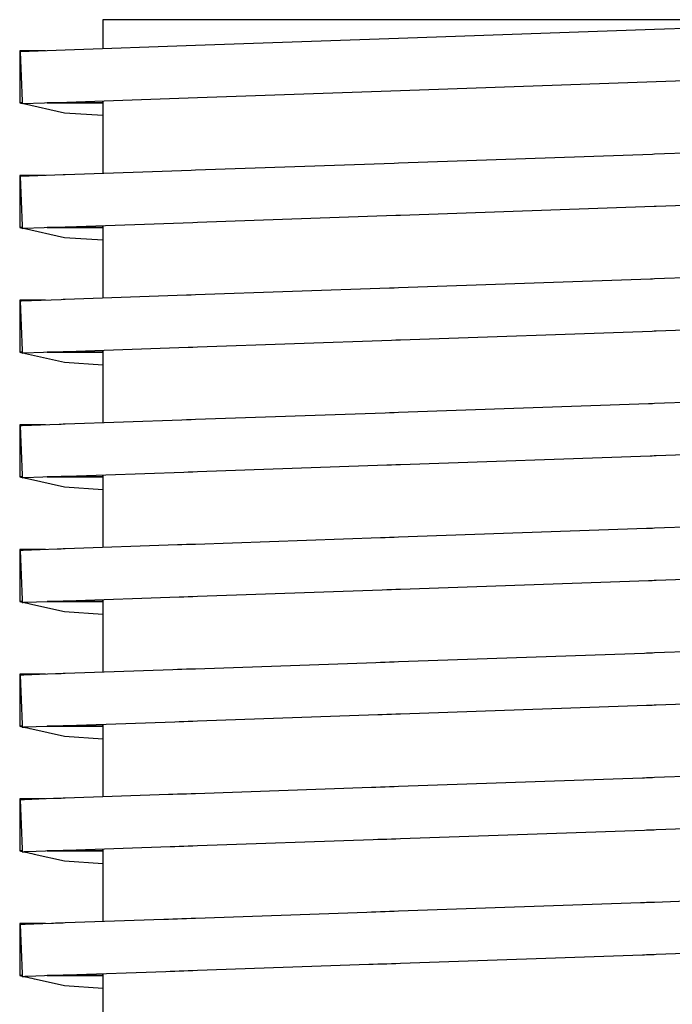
# Model space of a CAD drawing. Header units: millimetres. Extents: x -300186 to 535164, y -28581 to 763383.
# Tile 24 of 256: x -12524 to -12499, y 128343 to 128381. Entities that reach past the tile are written whole.
import ezdxf

# ---------------------------------------------------------------- set-up
doc = ezdxf.new("R2010")
doc.units = ezdxf.units.MM
doc.header["$LTSCALE"] = 10
doc.layers.add('L_Vaillant_Logo___RFER__0', color=7, linetype='Continuous')

msp = doc.modelspace()

# ---------------------------------------------------------------- linework, layer by layer
at = {"layer": 'L_Vaillant_Logo___RFER__0', "color": 0}
for p, q in [((-12521.132, 128380.52, 0), (-12521.132, 128379.402, 0)), ((-12519.565, 128380.52, 0), (-12521.132, 128380.52, 0)), ((-12515.016, 128380.52, 0), (-12519.565, 128380.52, 0)), ((-12507.931, 128380.52, 0), (-12515.016, 128380.52, 0)), ((-12499.003, 128380.52, 0), (-12507.931, 128380.52, 0)), ((-12489.107, 128380.52, 0), (-12499.981, 128380.14, 0)), ((-12499.981, 128380.14, 0), (-12509.792, 128379.798, 0)), ((-12509.792, 128379.798, 0), (-12517.577, 128379.526, 0)), ((-12524.299, 128379.325, 0), (-12524.319, 128379.325, 0)), ((-12524.319, 128379.325, 0), (-12524.319, 128377.334, 0)), ((-12523.331, 128379.325, 0), (-12524.299, 128379.325, 0)), ((-12522.575, 128379.351, 0), (-12524.298, 128379.291, 0)), ((-12524.298, 128379.291, 0), (-12524.221, 128377.396, 0)), ((-12517.577, 128379.526, 0), (-12522.575, 128379.351, 0)), ((-12499.912, 128378.15, 0), (-12489.037, 128378.53, 0)), ((-12509.722, 128377.807, 0), (-12499.912, 128378.15, 0)), ((-12517.507, 128377.535, 0), (-12509.722, 128377.807, 0)), ((-12524.319, 128377.334, 0), (-12524.269, 128377.323, 0)), ((-12524.218, 128377.334, 0), (-12524.319, 128377.334, 0)), ((-12524.319, 128377.334, 0), (-12524.218, 128377.334, 0)), ((-12524.269, 128377.323, 0), (-12524.229, 128377.315, 0)), ((-12524.229, 128377.332, 0), (-12524.218, 128377.334, 0)), ((-12524.229, 128377.332, 0), (-12524.228, 128377.301, 0)), ((-12524.228, 128377.301, 0), (-12522.506, 128377.361, 0)), ((-12524.221, 128377.396, 0), (-12524.218, 128377.334, 0)), ((-12524.175, 128377.303, 0), (-12522.596, 128376.955, 0)), ((-12521.132, 128377.334, 0), (-12523.262, 128377.334, 0)), ((-12523.262, 128377.334, 0), (-12521.132, 128377.334, 0)), ((-12522.506, 128377.361, 0), (-12517.507, 128377.535, 0)), ((-12521.132, 128377.409, 0), (-12521.132, 128377.334, 0)), ((-12521.132, 128377.334, 0), (-12521.132, 128377.409, 0)), ((-12521.132, 128377.334, 0), (-12521.127, 128377.333, 0)), ((-12521.127, 128377.333, 0), (-12521.132, 128377.334, 0)), ((-12521.132, 128377.332, 0), (-12521.127, 128377.333, 0)), ((-12521.132, 128377.332, 0), (-12521.132, 128376.935, 0)), ((-12521.127, 128377.409, 0), (-12521.127, 128377.333, 0)), ((-12522.596, 128376.955, 0), (-12521.132, 128376.854, 0)), ((-12521.132, 128376.935, 0), (-12521.132, 128374.621, 0)), ((-12489.96, 128375.71, 0), (-12499.981, 128375.36, 0)), ((-12509.792, 128375.017, 0), (-12509.965, 128375.011, 0)), ((-12500.057, 128375.357, 0), (-12509.792, 128375.017, 0)), ((-12499.981, 128375.36, 0), (-12500.057, 128375.357, 0)), ((-12517.75, 128374.74, 0), (-12522.575, 128374.571, 0)), ((-12517.577, 128374.746, 0), (-12517.75, 128374.74, 0)), ((-12509.965, 128375.011, 0), (-12517.577, 128374.746, 0)), ((-12524.299, 128374.545, 0), (-12524.319, 128374.545, 0)), ((-12524.319, 128374.545, 0), (-12524.319, 128372.554, 0)), ((-12524.132, 128374.545, 0), (-12524.299, 128374.545, 0)), ((-12524.271, 128374.512, 0), (-12524.298, 128374.511, 0)), ((-12524.298, 128374.511, 0), (-12524.221, 128372.615, 0)), ((-12522.651, 128374.568, 0), (-12524.271, 128374.512, 0)), ((-12523.331, 128374.545, 0), (-12524.132, 128374.545, 0)), ((-12522.575, 128374.571, 0), (-12522.651, 128374.568, 0)), ((-12499.912, 128373.369, 0), (-12489.357, 128373.738, 0)), ((-12509.722, 128373.027, 0), (-12499.987, 128373.367, 0)), ((-12499.987, 128373.367, 0), (-12499.912, 128373.369, 0)), ((-12517.681, 128372.749, 0), (-12517.507, 128372.755, 0)), ((-12517.507, 128372.755, 0), (-12509.895, 128373.021, 0)), ((-12509.895, 128373.021, 0), (-12509.722, 128373.027, 0)), ((-12524.319, 128372.554, 0), (-12524.269, 128372.543, 0)), ((-12524.218, 128372.554, 0), (-12524.319, 128372.554, 0)), ((-12524.319, 128372.554, 0), (-12524.218, 128372.554, 0)), ((-12524.269, 128372.543, 0), (-12524.229, 128372.534, 0)), ((-12524.229, 128372.552, 0), (-12524.218, 128372.554, 0)), ((-12524.229, 128372.552, 0), (-12524.228, 128372.52, 0)), ((-12524.228, 128372.52, 0), (-12524.191, 128372.522, 0)), ((-12524.221, 128372.615, 0), (-12524.218, 128372.554, 0)), ((-12524.191, 128372.522, 0), (-12522.581, 128372.578, 0)), ((-12524.175, 128372.522, 0), (-12522.596, 128372.174, 0)), ((-12521.132, 128372.554, 0), (-12523.262, 128372.554, 0)), ((-12523.262, 128372.554, 0), (-12521.132, 128372.554, 0)), ((-12522.581, 128372.578, 0), (-12522.506, 128372.58, 0)), ((-12522.506, 128372.58, 0), (-12517.681, 128372.749, 0)), ((-12521.132, 128372.628, 0), (-12521.132, 128372.554, 0)), ((-12521.132, 128372.554, 0), (-12521.132, 128372.628, 0)), ((-12521.132, 128372.554, 0), (-12521.127, 128372.553, 0)), ((-12521.127, 128372.553, 0), (-12521.132, 128372.554, 0)), ((-12521.132, 128372.552, 0), (-12521.127, 128372.553, 0)), ((-12521.132, 128372.552, 0), (-12521.132, 128369.841, 0)), ((-12521.127, 128372.629, 0), (-12521.127, 128372.553, 0)), ((-12522.596, 128372.174, 0), (-12521.132, 128372.074, 0)), ((-12489.7, 128370.939, 0), (-12499.981, 128370.58, 0)), ((-12500.132, 128370.574, 0), (-12509.792, 128370.237, 0)), ((-12500.057, 128370.577, 0), (-12500.132, 128370.574, 0)), ((-12499.981, 128370.58, 0), (-12500.057, 128370.577, 0)), ((-12510.138, 128370.225, 0), (-12517.577, 128369.965, 0)), ((-12509.965, 128370.231, 0), (-12510.138, 128370.225, 0)), ((-12509.792, 128370.237, 0), (-12509.965, 128370.231, 0)), ((-12524.299, 128369.764, 0), (-12524.319, 128369.764, 0)), ((-12524.319, 128369.764, 0), (-12524.319, 128367.773, 0)), ((-12524.132, 128369.764, 0), (-12524.299, 128369.764, 0)), ((-12524.271, 128369.731, 0), (-12524.298, 128369.73, 0)), ((-12524.298, 128369.73, 0), (-12524.221, 128367.835, 0)), ((-12524.245, 128369.732, 0), (-12524.271, 128369.731, 0)), ((-12522.726, 128369.785, 0), (-12524.245, 128369.732, 0)), ((-12523.965, 128369.764, 0), (-12524.132, 128369.764, 0)), ((-12523.331, 128369.764, 0), (-12523.965, 128369.764, 0)), ((-12522.651, 128369.788, 0), (-12522.726, 128369.785, 0)), ((-12522.575, 128369.791, 0), (-12522.651, 128369.788, 0)), ((-12517.923, 128369.953, 0), (-12522.575, 128369.791, 0)), ((-12517.75, 128369.959, 0), (-12517.923, 128369.953, 0)), ((-12517.577, 128369.965, 0), (-12517.75, 128369.959, 0)), ((-12499.912, 128368.589, 0), (-12489.885, 128368.939, 0)), ((-12517.507, 128367.974, 0), (-12510.068, 128368.234, 0)), ((-12510.068, 128368.234, 0), (-12509.895, 128368.24, 0)), ((-12509.895, 128368.24, 0), (-12509.722, 128368.246, 0)), ((-12509.722, 128368.246, 0), (-12500.062, 128368.584, 0)), ((-12500.062, 128368.584, 0), (-12499.987, 128368.586, 0)), ((-12499.987, 128368.586, 0), (-12499.912, 128368.589, 0)), ((-12522.506, 128367.8, 0), (-12517.854, 128367.962, 0)), ((-12521.132, 128367.848, 0), (-12521.132, 128367.773, 0)), ((-12521.132, 128367.773, 0), (-12521.132, 128367.848, 0)), ((-12521.127, 128367.848, 0), (-12521.127, 128367.772, 0)), ((-12517.854, 128367.962, 0), (-12517.681, 128367.968, 0)), ((-12517.681, 128367.968, 0), (-12517.507, 128367.974, 0)), ((-12524.319, 128367.773, 0), (-12524.269, 128367.762, 0)), ((-12524.218, 128367.773, 0), (-12524.319, 128367.773, 0)), ((-12524.319, 128367.773, 0), (-12524.218, 128367.773, 0)), ((-12524.269, 128367.762, 0), (-12524.229, 128367.754, 0)), ((-12524.229, 128367.771, 0), (-12524.218, 128367.773, 0)), ((-12524.229, 128367.771, 0), (-12524.228, 128367.74, 0)), ((-12524.228, 128367.74, 0), (-12524.191, 128367.741, 0)), ((-12524.221, 128367.835, 0), (-12524.218, 128367.773, 0)), ((-12524.191, 128367.741, 0), (-12524.164, 128367.742, 0)), ((-12524.175, 128367.742, 0), (-12524.101, 128367.725, 0)), ((-12524.164, 128367.742, 0), (-12522.656, 128367.795, 0)), ((-12524.101, 128367.725, 0), (-12522.596, 128367.394, 0)), ((-12521.132, 128367.773, 0), (-12523.262, 128367.773, 0)), ((-12523.262, 128367.773, 0), (-12521.132, 128367.773, 0)), ((-12522.656, 128367.795, 0), (-12522.581, 128367.797, 0)), ((-12522.581, 128367.797, 0), (-12522.506, 128367.8, 0)), ((-12521.132, 128367.773, 0), (-12521.127, 128367.772, 0)), ((-12521.127, 128367.772, 0), (-12521.132, 128367.773, 0)), ((-12521.132, 128367.771, 0), (-12521.127, 128367.772, 0)), ((-12521.132, 128367.771, 0), (-12521.132, 128365.06, 0)), ((-12522.596, 128367.394, 0), (-12521.132, 128367.293, 0)), ((-12490.229, 128366.14, 0), (-12499.981, 128365.799, 0)), ((-12500.207, 128365.791, 0), (-12509.792, 128365.456, 0)), ((-12500.132, 128365.794, 0), (-12500.207, 128365.791, 0)), ((-12500.057, 128365.796, 0), (-12500.132, 128365.794, 0)), ((-12499.981, 128365.799, 0), (-12500.057, 128365.796, 0)), ((-12510.311, 128365.438, 0), (-12517.577, 128365.185, 0)), ((-12510.138, 128365.444, 0), (-12510.311, 128365.438, 0)), ((-12509.965, 128365.45, 0), (-12510.138, 128365.444, 0)), ((-12509.792, 128365.456, 0), (-12509.965, 128365.45, 0)), ((-12524.299, 128364.984, 0), (-12524.319, 128364.984, 0)), ((-12524.319, 128364.984, 0), (-12524.319, 128362.993, 0)), ((-12524.132, 128364.984, 0), (-12524.299, 128364.984, 0)), ((-12524.271, 128364.951, 0), (-12524.298, 128364.95, 0)), ((-12524.298, 128364.95, 0), (-12524.221, 128363.054, 0)), ((-12524.245, 128364.952, 0), (-12524.271, 128364.951, 0)), ((-12524.218, 128364.953, 0), (-12524.245, 128364.952, 0)), ((-12522.801, 128365.002, 0), (-12524.218, 128364.953, 0)), ((-12523.965, 128364.984, 0), (-12524.132, 128364.984, 0)), ((-12523.798, 128364.984, 0), (-12523.965, 128364.984, 0)), ((-12523.331, 128364.984, 0), (-12523.798, 128364.984, 0)), ((-12522.726, 128365.005, 0), (-12522.801, 128365.002, 0)), ((-12522.651, 128365.007, 0), (-12522.726, 128365.005, 0)), ((-12522.575, 128365.01, 0), (-12522.651, 128365.007, 0)), ((-12518.097, 128365.166, 0), (-12522.575, 128365.01, 0)), ((-12517.923, 128365.172, 0), (-12518.097, 128365.166, 0)), ((-12517.75, 128365.179, 0), (-12517.923, 128365.172, 0)), ((-12517.577, 128365.185, 0), (-12517.75, 128365.179, 0)), ((-12499.912, 128363.808, 0), (-12490.414, 128364.14, 0)), ((-12509.722, 128363.466, 0), (-12500.138, 128363.8, 0)), ((-12500.138, 128363.8, 0), (-12500.062, 128363.803, 0)), ((-12500.062, 128363.803, 0), (-12499.987, 128363.806, 0)), ((-12499.987, 128363.806, 0), (-12499.912, 128363.808, 0)), ((-12517.507, 128363.194, 0), (-12510.242, 128363.448, 0)), ((-12510.242, 128363.448, 0), (-12510.068, 128363.454, 0)), ((-12510.068, 128363.454, 0), (-12509.895, 128363.46, 0)), ((-12509.895, 128363.46, 0), (-12509.722, 128363.466, 0)), ((-12524.319, 128362.993, 0), (-12524.269, 128362.982, 0)), ((-12524.218, 128362.993, 0), (-12524.319, 128362.993, 0)), ((-12524.319, 128362.993, 0), (-12524.218, 128362.993, 0)), ((-12524.269, 128362.982, 0), (-12524.229, 128362.973, 0)), ((-12524.229, 128362.991, 0), (-12524.218, 128362.993, 0)), ((-12524.229, 128362.991, 0), (-12524.228, 128362.959, 0)), ((-12524.228, 128362.959, 0), (-12524.191, 128362.961, 0)), ((-12524.221, 128363.054, 0), (-12524.218, 128362.993, 0)), ((-12524.191, 128362.961, 0), (-12524.164, 128362.961, 0)), ((-12524.175, 128362.961, 0), (-12524.101, 128362.945, 0)), ((-12524.164, 128362.961, 0), (-12524.138, 128362.962, 0)), ((-12524.138, 128362.962, 0), (-12522.731, 128363.012, 0)), ((-12524.101, 128362.945, 0), (-12524.017, 128362.926, 0)), ((-12521.132, 128362.993, 0), (-12523.262, 128362.993, 0)), ((-12523.262, 128362.993, 0), (-12521.132, 128362.993, 0)), ((-12522.731, 128363.012, 0), (-12522.656, 128363.014, 0)), ((-12522.656, 128363.014, 0), (-12522.581, 128363.017, 0)), ((-12522.581, 128363.017, 0), (-12522.506, 128363.019, 0)), ((-12522.506, 128363.019, 0), (-12518.027, 128363.176, 0)), ((-12521.132, 128363.067, 0), (-12521.132, 128362.993, 0)), ((-12521.132, 128362.993, 0), (-12521.132, 128363.067, 0)), ((-12521.132, 128362.993, 0), (-12521.127, 128362.992, 0)), ((-12521.127, 128362.992, 0), (-12521.132, 128362.993, 0)), ((-12521.132, 128362.991, 0), (-12521.127, 128362.992, 0)), ((-12521.132, 128362.991, 0), (-12521.132, 128360.28, 0)), ((-12521.127, 128363.068, 0), (-12521.127, 128362.992, 0)), ((-12518.027, 128363.176, 0), (-12517.854, 128363.182, 0)), ((-12517.854, 128363.182, 0), (-12517.681, 128363.188, 0)), ((-12517.681, 128363.188, 0), (-12517.507, 128363.194, 0)), ((-12524.017, 128362.926, 0), (-12522.596, 128362.613, 0)), ((-12522.596, 128362.613, 0), (-12521.132, 128362.513, 0)), ((-12490.757, 128361.341, 0), (-12499.981, 128361.019, 0)), ((-12509.965, 128360.67, 0), (-12510.138, 128360.664, 0)), ((-12509.792, 128360.676, 0), (-12509.965, 128360.67, 0)), ((-12500.282, 128361.008, 0), (-12509.792, 128360.676, 0)), ((-12500.207, 128361.011, 0), (-12500.282, 128361.008, 0)), ((-12500.132, 128361.013, 0), (-12500.207, 128361.011, 0)), ((-12500.057, 128361.016, 0), (-12500.132, 128361.013, 0)), ((-12499.981, 128361.019, 0), (-12500.057, 128361.016, 0)), ((-12518.27, 128360.38, 0), (-12522.575, 128360.23, 0)), ((-12518.097, 128360.386, 0), (-12518.27, 128360.38, 0)), ((-12517.923, 128360.392, 0), (-12518.097, 128360.386, 0)), ((-12517.75, 128360.398, 0), (-12517.923, 128360.392, 0)), ((-12517.577, 128360.404, 0), (-12517.75, 128360.398, 0)), ((-12510.484, 128360.652, 0), (-12517.577, 128360.404, 0)), ((-12510.311, 128360.658, 0), (-12510.484, 128360.652, 0)), ((-12510.138, 128360.664, 0), (-12510.311, 128360.658, 0)), ((-12524.299, 128360.203, 0), (-12524.319, 128360.203, 0)), ((-12524.319, 128360.203, 0), (-12524.319, 128358.213, 0)), ((-12524.132, 128360.203, 0), (-12524.299, 128360.203, 0)), ((-12524.271, 128360.17, 0), (-12524.298, 128360.169, 0)), ((-12524.298, 128360.169, 0), (-12524.221, 128358.274, 0)), ((-12524.245, 128360.171, 0), (-12524.271, 128360.17, 0)), ((-12524.218, 128360.172, 0), (-12524.245, 128360.171, 0)), ((-12524.192, 128360.173, 0), (-12524.218, 128360.172, 0)), ((-12522.876, 128360.219, 0), (-12524.192, 128360.173, 0)), ((-12523.965, 128360.203, 0), (-12524.132, 128360.203, 0)), ((-12523.798, 128360.203, 0), (-12523.965, 128360.203, 0)), ((-12523.631, 128360.203, 0), (-12523.798, 128360.203, 0)), ((-12523.331, 128360.203, 0), (-12523.631, 128360.203, 0)), ((-12522.801, 128360.222, 0), (-12522.876, 128360.219, 0)), ((-12522.726, 128360.224, 0), (-12522.801, 128360.222, 0)), ((-12522.651, 128360.227, 0), (-12522.726, 128360.224, 0)), ((-12522.575, 128360.23, 0), (-12522.651, 128360.227, 0)), ((-12499.912, 128359.028, 0), (-12490.943, 128359.341, 0)), ((-12509.722, 128358.685, 0), (-12500.213, 128359.017, 0)), ((-12500.213, 128359.017, 0), (-12500.138, 128359.02, 0)), ((-12500.138, 128359.02, 0), (-12500.062, 128359.023, 0)), ((-12500.062, 128359.023, 0), (-12499.987, 128359.025, 0)), ((-12499.987, 128359.025, 0), (-12499.912, 128359.028, 0)), ((-12517.854, 128358.401, 0), (-12517.681, 128358.407, 0)), ((-12517.681, 128358.407, 0), (-12517.507, 128358.413, 0)), ((-12517.507, 128358.413, 0), (-12510.415, 128358.661, 0)), ((-12510.415, 128358.661, 0), (-12510.242, 128358.667, 0)), ((-12510.242, 128358.667, 0), (-12510.068, 128358.673, 0)), ((-12510.068, 128358.673, 0), (-12509.895, 128358.679, 0)), ((-12509.895, 128358.679, 0), (-12509.722, 128358.685, 0)), ((-12524.319, 128358.213, 0), (-12524.269, 128358.201, 0)), ((-12524.218, 128358.213, 0), (-12524.319, 128358.213, 0)), ((-12524.319, 128358.213, 0), (-12524.218, 128358.213, 0)), ((-12524.269, 128358.201, 0), (-12524.229, 128358.193, 0)), ((-12524.229, 128358.21, 0), (-12524.218, 128358.213, 0)), ((-12524.229, 128358.21, 0), (-12524.228, 128358.179, 0)), ((-12524.228, 128358.179, 0), (-12524.191, 128358.18, 0)), ((-12524.221, 128358.274, 0), (-12524.218, 128358.213, 0)), ((-12524.191, 128358.18, 0), (-12524.164, 128358.181, 0)), ((-12524.175, 128358.181, 0), (-12524.101, 128358.164, 0)), ((-12524.164, 128358.181, 0), (-12524.138, 128358.182, 0)), ((-12524.138, 128358.182, 0), (-12524.111, 128358.183, 0)), ((-12524.111, 128358.183, 0), (-12522.807, 128358.228, 0)), ((-12524.101, 128358.164, 0), (-12524.017, 128358.146, 0)), ((-12524.017, 128358.146, 0), (-12523.933, 128358.128, 0)), ((-12523.933, 128358.128, 0), (-12522.596, 128357.833, 0)), ((-12521.132, 128358.213, 0), (-12523.262, 128358.213, 0)), ((-12523.262, 128358.213, 0), (-12521.132, 128358.213, 0)), ((-12522.807, 128358.228, 0), (-12522.731, 128358.231, 0)), ((-12522.731, 128358.231, 0), (-12522.656, 128358.234, 0)), ((-12522.656, 128358.234, 0), (-12522.581, 128358.236, 0)), ((-12522.581, 128358.236, 0), (-12522.506, 128358.239, 0)), ((-12522.506, 128358.239, 0), (-12518.2, 128358.389, 0)), ((-12521.132, 128358.287, 0), (-12521.132, 128358.213, 0)), ((-12521.132, 128358.213, 0), (-12521.132, 128358.287, 0)), ((-12521.132, 128358.213, 0), (-12521.127, 128358.211, 0)), ((-12521.127, 128358.211, 0), (-12521.132, 128358.213, 0)), ((-12521.132, 128358.21, 0), (-12521.127, 128358.211, 0)), ((-12521.132, 128358.21, 0), (-12521.132, 128355.499, 0)), ((-12521.127, 128358.287, 0), (-12521.127, 128358.211, 0)), ((-12518.2, 128358.389, 0), (-12518.027, 128358.395, 0)), ((-12518.027, 128358.395, 0), (-12517.854, 128358.401, 0)), ((-12522.596, 128357.833, 0), (-12521.132, 128357.733, 0)), ((-12491.286, 128356.542, 0), (-12499.981, 128356.238, 0)), ((-12500.358, 128356.225, 0), (-12509.792, 128355.895, 0)), ((-12500.282, 128356.228, 0), (-12500.358, 128356.225, 0)), ((-12500.207, 128356.23, 0), (-12500.282, 128356.228, 0)), ((-12500.132, 128356.233, 0), (-12500.207, 128356.23, 0)), ((-12500.057, 128356.235, 0), (-12500.132, 128356.233, 0)), ((-12499.981, 128356.238, 0), (-12500.057, 128356.235, 0)), ((-12510.658, 128355.865, 0), (-12517.577, 128355.624, 0)), ((-12510.484, 128355.871, 0), (-12510.658, 128355.865, 0)), ((-12510.311, 128355.877, 0), (-12510.484, 128355.871, 0)), ((-12510.138, 128355.883, 0), (-12510.311, 128355.877, 0)), ((-12509.965, 128355.889, 0), (-12510.138, 128355.883, 0)), ((-12509.792, 128355.895, 0), (-12509.965, 128355.889, 0)), ((-12524.299, 128355.423, 0), (-12524.319, 128355.423, 0)), ((-12524.319, 128355.423, 0), (-12524.319, 128353.432, 0)), ((-12524.132, 128355.423, 0), (-12524.299, 128355.423, 0)), ((-12524.271, 128355.39, 0), (-12524.298, 128355.389, 0)), ((-12524.298, 128355.389, 0), (-12524.221, 128353.493, 0)), ((-12524.245, 128355.391, 0), (-12524.271, 128355.39, 0)), ((-12524.218, 128355.392, 0), (-12524.245, 128355.391, 0)), ((-12524.192, 128355.393, 0), (-12524.218, 128355.392, 0)), ((-12524.165, 128355.394, 0), (-12524.192, 128355.393, 0)), ((-12522.951, 128355.436, 0), (-12524.165, 128355.394, 0)), ((-12523.965, 128355.423, 0), (-12524.132, 128355.423, 0)), ((-12523.798, 128355.423, 0), (-12523.965, 128355.423, 0)), ((-12523.631, 128355.423, 0), (-12523.798, 128355.423, 0)), ((-12523.464, 128355.423, 0), (-12523.631, 128355.423, 0)), ((-12523.331, 128355.423, 0), (-12523.464, 128355.423, 0)), ((-12522.876, 128355.439, 0), (-12522.951, 128355.436, 0)), ((-12522.801, 128355.441, 0), (-12522.876, 128355.439, 0)), ((-12522.726, 128355.444, 0), (-12522.801, 128355.441, 0)), ((-12522.651, 128355.446, 0), (-12522.726, 128355.444, 0)), ((-12522.575, 128355.449, 0), (-12522.651, 128355.446, 0)), ((-12518.443, 128355.593, 0), (-12522.575, 128355.449, 0)), ((-12518.27, 128355.599, 0), (-12518.443, 128355.593, 0)), ((-12518.097, 128355.605, 0), (-12518.27, 128355.599, 0)), ((-12517.923, 128355.612, 0), (-12518.097, 128355.605, 0)), ((-12517.75, 128355.618, 0), (-12517.923, 128355.612, 0)), ((-12517.577, 128355.624, 0), (-12517.75, 128355.618, 0)), ((-12499.912, 128354.247, 0), (-12491.472, 128354.542, 0)), ((-12517.507, 128353.633, 0), (-12510.588, 128353.875, 0)), ((-12510.588, 128353.875, 0), (-12510.415, 128353.881, 0)), ((-12510.415, 128353.881, 0), (-12510.242, 128353.887, 0)), ((-12510.242, 128353.887, 0), (-12510.068, 128353.893, 0)), ((-12510.068, 128353.893, 0), (-12509.895, 128353.899, 0)), ((-12509.895, 128353.899, 0), (-12509.722, 128353.905, 0)), ((-12509.722, 128353.905, 0), (-12500.288, 128354.234, 0)), ((-12500.288, 128354.234, 0), (-12500.213, 128354.237, 0)), ((-12500.213, 128354.237, 0), (-12500.138, 128354.24, 0)), ((-12500.138, 128354.24, 0), (-12500.062, 128354.242, 0)), ((-12500.062, 128354.242, 0), (-12499.987, 128354.245, 0)), ((-12499.987, 128354.245, 0), (-12499.912, 128354.247, 0)), ((-12522.506, 128353.458, 0), (-12518.373, 128353.603, 0)), ((-12521.132, 128353.506, 0), (-12521.132, 128353.432, 0)), ((-12521.132, 128353.432, 0), (-12521.132, 128353.506, 0)), ((-12521.127, 128353.507, 0), (-12521.127, 128353.431, 0)), ((-12518.373, 128353.603, 0), (-12518.2, 128353.609, 0)), ((-12518.2, 128353.609, 0), (-12518.027, 128353.615, 0)), ((-12518.027, 128353.615, 0), (-12517.854, 128353.621, 0)), ((-12517.854, 128353.621, 0), (-12517.681, 128353.627, 0)), ((-12517.681, 128353.627, 0), (-12517.507, 128353.633, 0)), ((-12524.319, 128353.432, 0), (-12524.269, 128353.421, 0)), ((-12524.218, 128353.432, 0), (-12524.319, 128353.432, 0)), ((-12524.319, 128353.432, 0), (-12524.218, 128353.432, 0)), ((-12524.269, 128353.421, 0), (-12524.229, 128353.412, 0)), ((-12524.229, 128353.43, 0), (-12524.218, 128353.432, 0)), ((-12524.229, 128353.43, 0), (-12524.228, 128353.398, 0)), ((-12524.228, 128353.398, 0), (-12524.191, 128353.4, 0)), ((-12524.221, 128353.493, 0), (-12524.218, 128353.432, 0)), ((-12524.191, 128353.4, 0), (-12524.164, 128353.401, 0)), ((-12524.175, 128353.4, 0), (-12524.101, 128353.384, 0)), ((-12524.164, 128353.401, 0), (-12524.138, 128353.401, 0)), ((-12524.138, 128353.401, 0), (-12524.111, 128353.402, 0)), ((-12524.111, 128353.402, 0), (-12524.085, 128353.403, 0)), ((-12524.101, 128353.384, 0), (-12524.017, 128353.365, 0)), ((-12524.085, 128353.403, 0), (-12522.882, 128353.445, 0)), ((-12524.017, 128353.365, 0), (-12523.933, 128353.347, 0)), ((-12523.933, 128353.347, 0), (-12523.85, 128353.329, 0)), ((-12523.85, 128353.329, 0), (-12522.596, 128353.052, 0)), ((-12521.132, 128353.432, 0), (-12523.262, 128353.432, 0)), ((-12523.262, 128353.432, 0), (-12521.132, 128353.432, 0)), ((-12522.882, 128353.445, 0), (-12522.807, 128353.448, 0)), ((-12522.807, 128353.448, 0), (-12522.731, 128353.451, 0)), ((-12522.731, 128353.451, 0), (-12522.656, 128353.453, 0)), ((-12522.656, 128353.453, 0), (-12522.581, 128353.456, 0)), ((-12522.581, 128353.456, 0), (-12522.506, 128353.458, 0)), ((-12521.132, 128353.432, 0), (-12521.127, 128353.431, 0)), ((-12521.127, 128353.431, 0), (-12521.132, 128353.432, 0)), ((-12521.132, 128353.43, 0), (-12521.127, 128353.431, 0)), ((-12521.132, 128353.43, 0), (-12521.132, 128350.719, 0)), ((-12522.596, 128353.052, 0), (-12521.132, 128352.952, 0)), ((-12491.815, 128351.743, 0), (-12499.981, 128351.458, 0)), ((-12500.433, 128351.442, 0), (-12509.792, 128351.115, 0)), ((-12500.358, 128351.444, 0), (-12500.433, 128351.442, 0)), ((-12500.282, 128351.447, 0), (-12500.358, 128351.444, 0)), ((-12500.207, 128351.45, 0), (-12500.282, 128351.447, 0)), ((-12500.132, 128351.452, 0), (-12500.207, 128351.45, 0)), ((-12500.057, 128351.455, 0), (-12500.132, 128351.452, 0)), ((-12499.981, 128351.458, 0), (-12500.057, 128351.455, 0)), ((-12510.831, 128351.079, 0), (-12517.577, 128350.843, 0)), ((-12510.658, 128351.085, 0), (-12510.831, 128351.079, 0)), ((-12510.484, 128351.091, 0), (-12510.658, 128351.085, 0)), ((-12510.311, 128351.097, 0), (-12510.484, 128351.091, 0)), ((-12510.138, 128351.103, 0), (-12510.311, 128351.097, 0)), ((-12509.965, 128351.109, 0), (-12510.138, 128351.103, 0)), ((-12509.792, 128351.115, 0), (-12509.965, 128351.109, 0)), ((-12524.299, 128350.642, 0), (-12524.319, 128350.642, 0)), ((-12524.319, 128350.642, 0), (-12524.319, 128348.652, 0)), ((-12524.132, 128350.642, 0), (-12524.299, 128350.642, 0)), ((-12524.271, 128350.609, 0), (-12524.298, 128350.608, 0)), ((-12524.298, 128350.608, 0), (-12524.221, 128348.713, 0)), ((-12524.245, 128350.61, 0), (-12524.271, 128350.609, 0)), ((-12524.218, 128350.611, 0), (-12524.245, 128350.61, 0)), ((-12524.192, 128350.612, 0), (-12524.218, 128350.611, 0)), ((-12524.165, 128350.613, 0), (-12524.192, 128350.612, 0)), ((-12524.139, 128350.614, 0), (-12524.165, 128350.613, 0)), ((-12523.027, 128350.653, 0), (-12524.139, 128350.614, 0)), ((-12523.965, 128350.642, 0), (-12524.132, 128350.642, 0)), ((-12523.798, 128350.642, 0), (-12523.965, 128350.642, 0)), ((-12523.631, 128350.642, 0), (-12523.798, 128350.642, 0)), ((-12523.464, 128350.642, 0), (-12523.631, 128350.642, 0)), ((-12523.331, 128350.642, 0), (-12523.464, 128350.642, 0)), ((-12522.951, 128350.655, 0), (-12523.027, 128350.653, 0)), ((-12522.876, 128350.658, 0), (-12522.951, 128350.655, 0)), ((-12522.801, 128350.661, 0), (-12522.876, 128350.658, 0)), ((-12522.726, 128350.663, 0), (-12522.801, 128350.661, 0)), ((-12522.651, 128350.666, 0), (-12522.726, 128350.663, 0)), ((-12522.575, 128350.669, 0), (-12522.651, 128350.666, 0)), ((-12518.616, 128350.807, 0), (-12522.575, 128350.669, 0)), ((-12518.443, 128350.813, 0), (-12518.616, 128350.807, 0)), ((-12518.27, 128350.819, 0), (-12518.443, 128350.813, 0)), ((-12518.097, 128350.825, 0), (-12518.27, 128350.819, 0)), ((-12517.923, 128350.831, 0), (-12518.097, 128350.825, 0)), ((-12517.75, 128350.837, 0), (-12517.923, 128350.831, 0)), ((-12517.577, 128350.843, 0), (-12517.75, 128350.837, 0)), ((-12499.912, 128349.467, 0), (-12492, 128349.743, 0)), ((-12509.722, 128349.124, 0), (-12500.363, 128349.451, 0)), ((-12500.363, 128349.451, 0), (-12500.288, 128349.454, 0)), ((-12500.288, 128349.454, 0), (-12500.213, 128349.456, 0)), ((-12500.213, 128349.456, 0), (-12500.138, 128349.459, 0)), ((-12500.138, 128349.459, 0), (-12500.062, 128349.462, 0)), ((-12500.062, 128349.462, 0), (-12499.987, 128349.464, 0)), ((-12499.987, 128349.464, 0), (-12499.912, 128349.467, 0)), ((-12517.507, 128348.852, 0), (-12510.761, 128349.088, 0)), ((-12510.761, 128349.088, 0), (-12510.588, 128349.094, 0)), ((-12510.588, 128349.094, 0), (-12510.415, 128349.1, 0)), ((-12510.415, 128349.1, 0), (-12510.242, 128349.106, 0)), ((-12510.242, 128349.106, 0), (-12510.068, 128349.112, 0)), ((-12510.068, 128349.112, 0), (-12509.895, 128349.118, 0)), ((-12509.895, 128349.118, 0), (-12509.722, 128349.124, 0)), ((-12524.319, 128348.652, 0), (-12524.269, 128348.64, 0)), ((-12524.218, 128348.652, 0), (-12524.319, 128348.652, 0)), ((-12524.319, 128348.652, 0), (-12524.218, 128348.652, 0)), ((-12524.269, 128348.64, 0), (-12524.229, 128348.632, 0)), ((-12524.229, 128348.649, 0), (-12524.218, 128348.652, 0)), ((-12524.229, 128348.649, 0), (-12524.228, 128348.618, 0)), ((-12524.228, 128348.618, 0), (-12524.191, 128348.619, 0)), ((-12524.221, 128348.713, 0), (-12524.218, 128348.652, 0)), ((-12524.191, 128348.619, 0), (-12524.164, 128348.62, 0)), ((-12524.175, 128348.62, 0), (-12524.101, 128348.603, 0)), ((-12524.164, 128348.62, 0), (-12524.138, 128348.621, 0)), ((-12524.138, 128348.621, 0), (-12524.111, 128348.622, 0)), ((-12524.111, 128348.622, 0), (-12524.085, 128348.623, 0)), ((-12524.101, 128348.603, 0), (-12524.017, 128348.585, 0)), ((-12524.085, 128348.623, 0), (-12524.059, 128348.624, 0)), ((-12524.059, 128348.624, 0), (-12522.957, 128348.662, 0)), ((-12523.217, 128348.652, 0), (-12523.262, 128348.652, 0)), ((-12523.262, 128348.652, 0), (-12523.217, 128348.652, 0)), ((-12521.132, 128348.652, 0), (-12523.217, 128348.652, 0)), ((-12523.217, 128348.652, 0), (-12521.132, 128348.652, 0)), ((-12522.957, 128348.662, 0), (-12522.882, 128348.665, 0)), ((-12522.882, 128348.665, 0), (-12522.807, 128348.667, 0)), ((-12522.807, 128348.667, 0), (-12522.731, 128348.67, 0)), ((-12522.731, 128348.67, 0), (-12522.656, 128348.673, 0)), ((-12522.656, 128348.673, 0), (-12522.581, 128348.675, 0)), ((-12522.581, 128348.675, 0), (-12522.506, 128348.678, 0)), ((-12522.506, 128348.678, 0), (-12518.547, 128348.816, 0)), ((-12521.132, 128348.726, 0), (-12521.132, 128348.652, 0)), ((-12521.132, 128348.652, 0), (-12521.132, 128348.726, 0)), ((-12521.132, 128348.652, 0), (-12521.127, 128348.65, 0)), ((-12521.127, 128348.65, 0), (-12521.132, 128348.652, 0)), ((-12521.132, 128348.649, 0), (-12521.127, 128348.65, 0)), ((-12521.132, 128348.649, 0), (-12521.132, 128345.938, 0)), ((-12521.127, 128348.726, 0), (-12521.127, 128348.65, 0)), ((-12518.547, 128348.816, 0), (-12518.373, 128348.822, 0)), ((-12518.373, 128348.822, 0), (-12518.2, 128348.828, 0)), ((-12518.2, 128348.828, 0), (-12518.027, 128348.834, 0)), ((-12518.027, 128348.834, 0), (-12517.854, 128348.84, 0)), ((-12517.854, 128348.84, 0), (-12517.681, 128348.846, 0)), ((-12517.681, 128348.846, 0), (-12517.507, 128348.852, 0)), ((-12524.017, 128348.585, 0), (-12523.933, 128348.567, 0)), ((-12523.933, 128348.567, 0), (-12523.85, 128348.548, 0)), ((-12523.85, 128348.548, 0), (-12523.766, 128348.53, 0)), ((-12523.766, 128348.53, 0), (-12522.596, 128348.272, 0)), ((-12522.596, 128348.272, 0), (-12521.132, 128348.172, 0)), ((-12492.343, 128346.944, 0), (-12499.981, 128346.677, 0)), ((-12509.965, 128346.328, 0), (-12510.138, 128346.322, 0)), ((-12509.792, 128346.335, 0), (-12509.965, 128346.328, 0)), ((-12500.508, 128346.659, 0), (-12509.792, 128346.335, 0)), ((-12500.433, 128346.661, 0), (-12500.508, 128346.659, 0)), ((-12500.358, 128346.664, 0), (-12500.433, 128346.661, 0)), ((-12500.282, 128346.667, 0), (-12500.358, 128346.664, 0)), ((-12500.207, 128346.669, 0), (-12500.282, 128346.667, 0)), ((-12500.132, 128346.672, 0), (-12500.207, 128346.669, 0)), ((-12500.057, 128346.674, 0), (-12500.132, 128346.672, 0)), ((-12499.981, 128346.677, 0), (-12500.057, 128346.674, 0)), ((-12518.789, 128346.02, 0), (-12522.575, 128345.888, 0)), ((-12518.616, 128346.026, 0), (-12518.789, 128346.02, 0)), ((-12518.443, 128346.032, 0), (-12518.616, 128346.026, 0)), ((-12518.27, 128346.038, 0), (-12518.443, 128346.032, 0)), ((-12518.097, 128346.045, 0), (-12518.27, 128346.038, 0)), ((-12517.923, 128346.051, 0), (-12518.097, 128346.045, 0)), ((-12517.75, 128346.057, 0), (-12517.923, 128346.051, 0)), ((-12517.577, 128346.063, 0), (-12517.75, 128346.057, 0)), ((-12511.004, 128346.292, 0), (-12517.577, 128346.063, 0)), ((-12510.831, 128346.298, 0), (-12511.004, 128346.292, 0)), ((-12510.658, 128346.304, 0), (-12510.831, 128346.298, 0)), ((-12510.484, 128346.31, 0), (-12510.658, 128346.304, 0)), ((-12510.311, 128346.316, 0), (-12510.484, 128346.31, 0)), ((-12510.138, 128346.322, 0), (-12510.311, 128346.316, 0)), ((-12524.299, 128345.862, 0), (-12524.319, 128345.862, 0)), ((-12524.319, 128345.862, 0), (-12524.319, 128343.871, 0)), ((-12524.132, 128345.862, 0), (-12524.299, 128345.862, 0)), ((-12524.271, 128345.829, 0), (-12524.298, 128345.828, 0)), ((-12524.298, 128345.828, 0), (-12524.221, 128343.932, 0)), ((-12524.245, 128345.83, 0), (-12524.271, 128345.829, 0)), ((-12524.218, 128345.831, 0), (-12524.245, 128345.83, 0)), ((-12524.192, 128345.832, 0), (-12524.218, 128345.831, 0)), ((-12524.165, 128345.833, 0), (-12524.192, 128345.832, 0)), ((-12524.139, 128345.833, 0), (-12524.165, 128345.833, 0)), ((-12524.113, 128345.834, 0), (-12524.139, 128345.833, 0)), ((-12523.965, 128345.862, 0), (-12524.132, 128345.862, 0)), ((-12523.102, 128345.87, 0), (-12524.113, 128345.834, 0)), ((-12523.798, 128345.862, 0), (-12523.965, 128345.862, 0)), ((-12523.631, 128345.862, 0), (-12523.798, 128345.862, 0)), ((-12523.464, 128345.862, 0), (-12523.631, 128345.862, 0)), ((-12523.331, 128345.862, 0), (-12523.464, 128345.862, 0)), ((-12523.027, 128345.872, 0), (-12523.102, 128345.87, 0)), ((-12522.951, 128345.875, 0), (-12523.027, 128345.872, 0)), ((-12522.876, 128345.878, 0), (-12522.951, 128345.875, 0)), ((-12522.801, 128345.88, 0), (-12522.876, 128345.878, 0)), ((-12522.726, 128345.883, 0), (-12522.801, 128345.88, 0)), ((-12522.651, 128345.885, 0), (-12522.726, 128345.883, 0)), ((-12522.575, 128345.888, 0), (-12522.651, 128345.885, 0)), ((-12499.912, 128344.686, 0), (-12492.529, 128344.944, 0)), ((-12509.722, 128344.344, 0), (-12500.438, 128344.668, 0)), ((-12500.438, 128344.668, 0), (-12500.363, 128344.671, 0)), ((-12500.363, 128344.671, 0), (-12500.288, 128344.673, 0)), ((-12500.288, 128344.673, 0), (-12500.213, 128344.676, 0)), ((-12500.213, 128344.676, 0), (-12500.138, 128344.679, 0)), ((-12500.138, 128344.679, 0), (-12500.062, 128344.681, 0)), ((-12500.062, 128344.681, 0), (-12499.987, 128344.684, 0)), ((-12499.987, 128344.684, 0), (-12499.912, 128344.686, 0)), ((-12518.027, 128344.054, 0), (-12517.854, 128344.06, 0)), ((-12517.854, 128344.06, 0), (-12517.681, 128344.066, 0)), ((-12517.681, 128344.066, 0), (-12517.507, 128344.072, 0)), ((-12517.507, 128344.072, 0), (-12510.935, 128344.302, 0)), ((-12510.935, 128344.302, 0), (-12510.761, 128344.308, 0)), ((-12510.761, 128344.308, 0), (-12510.588, 128344.314, 0)), ((-12510.588, 128344.314, 0), (-12510.415, 128344.32, 0)), ((-12510.415, 128344.32, 0), (-12510.242, 128344.326, 0)), ((-12510.242, 128344.326, 0), (-12510.068, 128344.332, 0)), ((-12510.068, 128344.332, 0), (-12509.895, 128344.338, 0)), ((-12509.895, 128344.338, 0), (-12509.722, 128344.344, 0)), ((-12524.319, 128343.871, 0), (-12524.269, 128343.86, 0)), ((-12524.218, 128343.871, 0), (-12524.319, 128343.871, 0)), ((-12524.319, 128343.871, 0), (-12524.218, 128343.871, 0)), ((-12524.269, 128343.86, 0), (-12524.229, 128343.851, 0)), ((-12524.229, 128343.869, 0), (-12524.218, 128343.871, 0)), ((-12524.229, 128343.869, 0), (-12524.228, 128343.837, 0)), ((-12524.228, 128343.837, 0), (-12524.191, 128343.839, 0)), ((-12524.221, 128343.932, 0), (-12524.218, 128343.871, 0)), ((-12524.191, 128343.839, 0), (-12524.164, 128343.84, 0)), ((-12524.175, 128343.839, 0), (-12524.101, 128343.823, 0)), ((-12524.164, 128343.84, 0), (-12524.138, 128343.84, 0)), ((-12524.138, 128343.84, 0), (-12524.111, 128343.841, 0)), ((-12524.111, 128343.841, 0), (-12524.085, 128343.842, 0)), ((-12524.101, 128343.823, 0), (-12524.017, 128343.805, 0)), ((-12524.085, 128343.842, 0), (-12524.059, 128343.843, 0)), ((-12524.059, 128343.843, 0), (-12524.032, 128343.844, 0)), ((-12524.032, 128343.844, 0), (-12523.032, 128343.879, 0)), ((-12524.017, 128343.805, 0), (-12523.933, 128343.786, 0)), ((-12523.933, 128343.786, 0), (-12523.85, 128343.768, 0)), ((-12523.85, 128343.768, 0), (-12523.766, 128343.749, 0)), ((-12523.766, 128343.749, 0), (-12523.682, 128343.731, 0)), ((-12523.682, 128343.731, 0), (-12522.596, 128343.491, 0)), ((-12523.217, 128343.871, 0), (-12523.262, 128343.871, 0)), ((-12523.262, 128343.871, 0), (-12523.217, 128343.871, 0)), ((-12523.05, 128343.871, 0), (-12523.217, 128343.871, 0)), ((-12523.217, 128343.871, 0), (-12523.05, 128343.871, 0)), ((-12521.132, 128343.871, 0), (-12523.05, 128343.871, 0)), ((-12523.05, 128343.871, 0), (-12521.132, 128343.871, 0)), ((-12523.032, 128343.879, 0), (-12522.957, 128343.882, 0)), ((-12522.957, 128343.882, 0), (-12522.882, 128343.884, 0)), ((-12522.882, 128343.884, 0), (-12522.807, 128343.887, 0)), ((-12522.807, 128343.887, 0), (-12522.731, 128343.89, 0)), ((-12522.731, 128343.89, 0), (-12522.656, 128343.892, 0)), ((-12522.656, 128343.892, 0), (-12522.581, 128343.895, 0)), ((-12522.581, 128343.895, 0), (-12522.506, 128343.897, 0)), ((-12522.506, 128343.897, 0), (-12518.72, 128344.03, 0)), ((-12521.132, 128343.945, 0), (-12521.132, 128343.871, 0)), ((-12521.132, 128343.871, 0), (-12521.132, 128343.945, 0)), ((-12521.132, 128343.871, 0), (-12521.127, 128343.87, 0)), ((-12521.127, 128343.87, 0), (-12521.132, 128343.871, 0)), ((-12521.132, 128343.869, 0), (-12521.127, 128343.87, 0)), ((-12521.132, 128343.869, 0), (-12521.132, 128341.158, 0)), ((-12521.127, 128343.946, 0), (-12521.127, 128343.87, 0)), ((-12518.72, 128344.03, 0), (-12518.547, 128344.036, 0)), ((-12518.547, 128344.036, 0), (-12518.373, 128344.042, 0)), ((-12518.373, 128344.042, 0), (-12518.2, 128344.048, 0)), ((-12518.2, 128344.048, 0), (-12518.027, 128344.054, 0)), ((-12522.596, 128343.491, 0), (-12521.132, 128343.391, 0))]:
    msp.add_line(p, q, dxfattribs=at)

doc.saveas('drawing.dxf')
